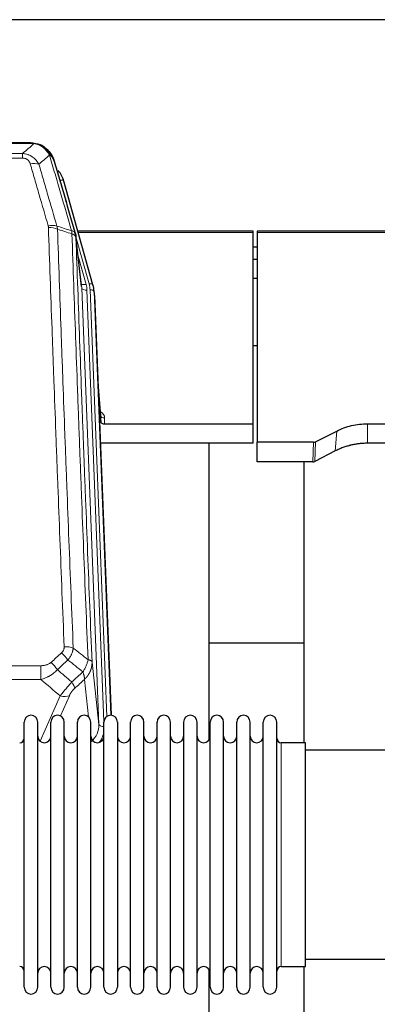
# Model space of a CAD drawing. Header units: inches. Extents: x 0 to 23760, y -13 to 16800.
# Tile 23 of 217: x 4283 to 4555, y 8055 to 8804. Entities that reach past the tile are written whole.
import ezdxf

# ---------------------------------------------------------------- set-up
doc = ezdxf.new("R2010")
doc.units = ezdxf.units.IN
doc.layers.add('254', color=7, linetype='Continuous', true_color=0xffffff)

msp = doc.modelspace()

# ---------------------------------------------------------------- linework, layer by layer
at = {"layer": '254', "color": 2, "linetype": 'Continuous', "lineweight": 25}
for p, q in [((5075.524, 8804.402), (3700.524, 8804.402)), ((4291.085, 8710.776), (4072.964, 8710.776)), ((4298.027, 8709.299), (4298.127, 8709.271)), ((4338.252, 8602.798), (4316.078, 8681.684)), ((4460.024, 8643.513), (4326.806, 8643.513)), ((4460.024, 8642.483), (4460.024, 8643.513)), ((4597.244, 8643.513), (4463.024, 8643.513)), ((4463.024, 8643.513), (4463.024, 8642.483)), ((4329.632, 8601.477), (4325.216, 8639.997)), ((4460.024, 8497.014), (4460.024, 8642.483)), ((4463.024, 8642.483), (4463.024, 8483.003)), ((4463.005, 8631.439), (4460.019, 8631.439)), ((4463.005, 8622.022), (4460.019, 8622.022)), ((4463.017, 8607.523), (4460.007, 8607.523)), ((4338.271, 8602.701), (4338.252, 8602.798)), ((4339.307, 8596.076), (4338.933, 8599.335)), ((4339.429, 8594.492), (4351.996, 8275.28)), ((4463.068, 8556.279), (4460.051, 8556.279)), ((4344.127, 8503.021), (4341.92, 8531.22)), ((4342.3, 8521.546), (4344.123, 8498.265)), ((4344.123, 8498.265), (4344.134, 8502.841)), ((4347.122, 8497.014), (4460.024, 8497.014)), ((4460.024, 8482.204), (4460.024, 8497.014)), ((4547.024, 8497.014), (4576.927, 8497.014)), ((4507.481, 8483.354), (4523.645, 8491.528)), ((4460.024, 8482.204), (4343.85, 8482.204)), ((4426.685, 8256.82), (4426.685, 8482.203)), ((4463.024, 8468.012), (4463.024, 8483.003)), ((4505.982, 8483.003), (4463.024, 8483.003)), ((4580.199, 8482.204), (4547.024, 8482.204)), ((4522.589, 8476.397), (4506.91, 8468.368)), ((4505.411, 8468.012), (4463.024, 8468.012)), ((4498.685, 8468.011), (4498.685, 8254.434)), ((4498.729, 8330.154), (4426.696, 8330.154)), ((4286.024, 8258.783), (4286.024, 8270.184)), ((4296.224, 8258.783), (4296.224, 8270.184)), ((4306.224, 8258.783), (4306.224, 8270.184)), ((4316.424, 8258.783), (4316.424, 8270.184)), ((4326.424, 8258.783), (4326.424, 8270.184)), ((4336.624, 8258.783), (4336.624, 8270.184)), ((4346.624, 8258.783), (4346.624, 8270.184)), ((4356.824, 8270.184), (4356.824, 8258.783)), ((4366.824, 8258.783), (4366.824, 8270.184)), ((4377.024, 8258.783), (4377.024, 8270.184)), ((4387.024, 8068.384), (4387.024, 8270.184)), ((4397.224, 8068.384), (4397.224, 8270.184)), ((4407.224, 8270.184), (4407.224, 8068.384)), ((4417.424, 8068.384), (4417.424, 8270.184)), ((4427.424, 8068.384), (4427.424, 8270.184)), ((4437.624, 8068.384), (4437.624, 8270.184)), ((4447.624, 8068.384), (4447.624, 8270.184)), ((4457.824, 8068.384), (4457.824, 8270.184)), ((4467.824, 8068.384), (4467.824, 8270.184)), ((4478.024, 8068.384), (4478.024, 8270.184)), ((4286.024, 8068.384), (4286.024, 8258.783)), ((4296.224, 8068.384), (4296.224, 8258.783)), ((4306.224, 8068.384), (4306.224, 8258.783)), ((4316.424, 8068.384), (4316.424, 8258.783)), ((4326.424, 8068.384), (4326.424, 8258.783)), ((4336.624, 8068.384), (4336.624, 8258.783)), ((4346.624, 8068.384), (4346.624, 8258.783)), ((4356.824, 8258.783), (4356.824, 8068.384)), ((4366.824, 8068.384), (4366.824, 8258.783)), ((4377.024, 8068.384), (4377.024, 8258.783)), ((4500.024, 8254.434), (4481.524, 8254.434)), ((4500.024, 8084.134), (4500.024, 8254.434)), ((4596.024, 8248.784), (4500.024, 8248.784)), ((4500.024, 8089.784), (4596.024, 8089.784)), ((4426.685, 8044.93), (4426.685, 8081.757)), ((4481.524, 8084.134), (4500.024, 8084.134)), ((4498.685, 8084.137), (4498.685, 8044.93))]:
    msp.add_line(p, q, dxfattribs=at)
at = {"layer": '254', "color": 110, "linetype": 'Continuous', "lineweight": 13}
for p, q in [((4293.427, 8710.113), (4070.622, 8710.113)), ((4298.127, 8709.271), (4298.195, 8709.114)), ((4079.353, 8702.645), (4284.696, 8702.645)), ((4284.696, 8699.112), (4079.353, 8699.112)), ((4284.696, 8702.645), (4284.696, 8699.112)), ((4317.915, 8665.446), (4313.19, 8682.257)), ((4335.364, 8603.371), (4325.291, 8639.205)), ((4329.722, 8600.304), (4325.345, 8638.485)), ((4460.024, 8642.483), (4327.093, 8642.483)), ((4596.957, 8642.483), (4463.024, 8642.483)), ((4326.991, 8624.516), (4333.017, 8603.079)), ((4342.788, 8268.41), (4329.722, 8600.304)), ((4346.634, 8270.497), (4333.714, 8598.677)), ((4348.839, 8274.393), (4336.061, 8598.97)), ((4339.429, 8594.492), (4339.055, 8597.75)), ((4339.055, 8597.75), (4351.75, 8275.286)), ((4344.134, 8502.841), (4341.927, 8531.029)), ((4347.132, 8501.43), (4347.122, 8497.014)), ((4547.024, 8497.014), (4547.024, 8482.204)), ((4523.645, 8491.528), (4522.589, 8476.397)), ((4505.411, 8468.012), (4505.982, 8483.003)), ((4507.481, 8483.354), (4506.91, 8468.368)), ((4337.54, 8315.816), (4342.788, 8268.41)), ((4065.438, 8313.016), (4298.611, 8313.016)), ((4298.611, 8313.016), (4298.611, 8302.585)), ((4298.611, 8302.585), (4065.438, 8302.585)), ((4334.873, 8274.031), (4331.726, 8302.465)), ((4298.081, 8255.545), (4313.237, 8290.065)), ((4320.299, 8290.215), (4313.524, 8274.784)), ((4481.524, 8084.134), (4481.524, 8254.434))]:
    msp.add_line(p, q, dxfattribs=at)
at = {"layer": '254', "color": 2, "linetype": 'Continuous', "lineweight": 25}
for centre, radius, start, end in [((4291.124, 8270.184), 5.1, 0, 180), ((4311.324, 8270.184), 5.1, 0, 180), ((4331.524, 8270.184), 5.1, 0, 180), ((4351.724, 8270.184), 5.1, 0, 180), ((4371.924, 8270.184), 5.1, 0, 180), ((4392.124, 8270.184), 5.1, 0, 180), ((4412.324, 8270.184), 5.1, 0, 180), ((4432.524, 8270.184), 5.1, 0, 180), ((4452.724, 8270.184), 5.1, 0, 180), ((4472.924, 8270.184), 5.1, 0, 180), ((4282.524, 8257.934), 3.5, 270, 0), ((4301.224, 8259.434), 5, 180, 0), ((4321.424, 8259.434), 5, 180, 0), ((4341.624, 8259.434), 5, 180, 0), ((4361.824, 8259.434), 5, 180, 0), ((4382.024, 8259.434), 5, 180, 0), ((4402.224, 8259.434), 5, 180, 0), ((4422.424, 8259.434), 5, 180, 0), ((4442.624, 8259.434), 5, 180, 0), ((4462.824, 8259.434), 5, 180, 0), ((4481.524, 8257.934), 3.5, 180, 270), ((4282.524, 8080.634), 3.5, 0, 90), ((4301.224, 8079.134), 5, 0, 180), ((4321.424, 8079.134), 5, 0, 180), ((4341.624, 8079.134), 5, 0, 180), ((4361.824, 8079.134), 5, 0, 180), ((4382.024, 8079.134), 5, 0, 180), ((4402.224, 8079.134), 5, 0, 180), ((4422.424, 8079.134), 5, 0, 180), ((4442.624, 8079.134), 5, 0, 180), ((4462.824, 8079.134), 5, 0, 180), ((4481.524, 8080.634), 3.5, 90, 180), ((4291.124, 8068.384), 5.1, 180, 0), ((4311.324, 8068.384), 5.1, 180, 0), ((4331.524, 8068.384), 5.1, 180, 0), ((4351.724, 8068.384), 5.1, 180, 0), ((4371.924, 8068.384), 5.1, 180, 0), ((4392.124, 8068.384), 5.1, 180, 0), ((4412.324, 8068.384), 5.1, 180, 0), ((4432.524, 8068.384), 5.1, 180, 0), ((4452.724, 8068.384), 5.1, 180, 0), ((4472.924, 8068.384), 5.1, 180, 0)]:
    msp.add_arc(centre, radius, start, end, dxfattribs=at)
at = {"layer": '254', "color": 110, "linetype": 'Continuous', "lineweight": 13}
for centre, major_axis, ratio, start_param, end_param in [((4290.543, 8688.89), (9.598, 2.808), 0.562843, 0.6646512, 1.4076092), ((4313.19, 8680.872), (-2.888, -0.812), 0.4480327, 3.1416079, 4.5871119), ((4304.204, 8642.007), (9.604, 2.788), 0.5442898, 0.6684637, 1.414101), ((4304.391, 8640.835), (9.994, 0.345), 0.559112, 0.7940626, 1.551472), ((4333.017, 8604.926), (-3.851, -1.082), 0.4480327, 0.2500116, 1.4455193), ((4333.714, 8600.524), (-3.997, -0.157), 0.4614673, 0.0341943, 1.5526308), ((4309.696, 8597.927), (-24.033, -0.038), 0.8858289, 3.1750594, 3.3842109), ((4335.364, 8601.986), (-2.888, -0.812), 0.4480327, 3.1416079, 4.5871119), ((4312.043, 8598.22), (-24.033, -0.038), 0.8858289, 3.1750594, 3.3842109), ((4336.061, 8597.585), (-2.998, -0.118), 0.4614673, 3.175787, 4.6942235), ((4341.129, 8501.43), (-6.003, -0.046), 0.8757409, 3.1327535, 4.2284576), ((4347.132, 8502.885), (3, -0.007), 0.4848086, 3.1763596, 4.7135294), ((4314.378, 8318.514), (-6.729, 7.397), 0.3051216, 4.2889758, 5.0360109), ((4316.35, 8323.108), (9.992, 0.404), 0.431453, 0.7935197, 1.5533391), ((4306.369, 8311.222), (-6.736, 7.391), 0.3030979, 4.2875497, 5.03344), ((4317.325, 8301.835), (-6.719, 7.407), 0.3029797, 3.5431496, 4.2886573), ((4313.237, 8296.237), (9.156, -4.02), 0.5833249, 4.9631119, 5.806783), ((4322.761, 8267.912), (20.033, -0.591), 0.8872905, 5.5253333, 6.3444464), ((4346.78, 8268.631), (-3.997, -0.157), 0.4614673, 0.0341943, 1.5136497), ((4322.761, 8266.065), (24.034, -0.11), 0.8859493, 5.722211, 6.1681029)]:
    msp.add_ellipse(centre, major_axis=major_axis, ratio=ratio, start_param=start_param, end_param=end_param, dxfattribs=at)
at = {"layer": '254', "color": 2, "linetype": 'Continuous', "lineweight": 25}
for centre, major_axis, ratio, start_param, end_param in [((4289.883, 8675.671), (-27.014, -0.465), 0.8900028, 3.3708663, 3.7462667), ((4312.043, 8596.835), (-27.027, -0.37), 0.8864308, 3.1643526, 3.3735041), ((4347.121, 8498.308), (3, 0), 0.4313147, 3.1753737, 4.7125436), ((4505.979, 8485.631), (3, -0.011), 0.8761328, 4.7166989, 5.239903), ((4505.41, 8470.675), (3, -0.007), 0.8874311, 4.7150805, 5.2382846)]:
    msp.add_ellipse(centre, major_axis=major_axis, ratio=ratio, start_param=start_param, end_param=end_param, dxfattribs=at)
for points, degree in [([(4290.885, 8710.773), (4291.502, 8710.777), (4292.125, 8710.747), (4292.751, 8710.683)], 3), ([(4301.638, 8707.218), (4299.992, 8708.438), (4298.125, 8709.273)], 2), ([(4325.222, 8639.916), (4324.472, 8642.746)], 1)]:
    msp.add_open_spline(points, degree=degree, dxfattribs=at)
for points, knots in [([(4290.885, 8710.773), (4290.959, 8710.775), (4291.033, 8710.776), (4291.329, 8710.775), (4291.551, 8710.766), (4291.978, 8710.731), (4292.184, 8710.705), (4292.436, 8710.659), (4292.497, 8710.647), (4292.556, 8710.633)], [0, 0, 0, 0, 0.125, 0.125, 0.5, 0.5, 0.875, 0.875, 1, 1, 1, 1]), ([(4292.556, 8710.633), (4293.967, 8710.544), (4295.403, 8710.238), (4297.274, 8709.537), (4297.738, 8709.337), (4298.195, 8709.114)], [0, 0, 0, 0, 0.75, 0.75, 1, 1, 1, 1]), ([(4296.029, 8710.029), (4296.109, 8710.005), (4296.188, 8709.981), (4296.861, 8709.769), (4297.449, 8709.55), (4298.027, 8709.299)], [0, 0, 0, 0, 0.1180686, 0.1180686, 1, 1, 1, 1]), ([(4298.195, 8709.114), (4298.424, 8709.002), (4298.651, 8708.885), (4299.553, 8708.392), (4300.212, 8707.971), (4301.482, 8707.033), (4302.092, 8706.516), (4302.864, 8705.773), (4303.053, 8705.583), (4303.239, 8705.388)], [0, 0, 0, 0, 0.125, 0.125, 0.5, 0.5, 0.875, 0.875, 1, 1, 1, 1]), ([(4301.714, 8707.161), (4302.36, 8706.679), (4302.976, 8706.153), (4303.783, 8705.367), (4304.007, 8705.138), (4304.225, 8704.903)], [0, 0, 0, 0, 0.7159091, 0.7159091, 1, 1, 1, 1]), ([(4304.655, 8704.336), (4304.633, 8704.38), (4304.61, 8704.425), (4304.531, 8704.56), (4304.468, 8704.65), (4304.342, 8704.794), (4304.286, 8704.85), (4304.225, 8704.903)], [0, 0, 0, 0, 0.2280377, 0.2280377, 0.6912151, 0.6912151, 1, 1, 1, 1]), ([(4304.225, 8704.903), (4304.659, 8704.434), (4305.069, 8703.943), (4306.599, 8701.908), (4307.495, 8700.219), (4308.107, 8698.479)], [0, 0, 0, 0, 0.25, 0.25, 1, 1, 1, 1]), ([(4304.715, 8704.202), (4304.726, 8704.189), (4304.75, 8704.162), (4304.785, 8704.122), (4304.82, 8704.082), (4304.856, 8704.04), (4304.892, 8703.998), (4304.928, 8703.956), (4304.965, 8703.912), (4305.003, 8703.868), (4305.04, 8703.823), (4305.079, 8703.777), (4305.117, 8703.731), (4305.156, 8703.684), (4305.195, 8703.636), (4305.234, 8703.587), (4305.274, 8703.538), (4305.314, 8703.488), (4305.355, 8703.437), (4305.395, 8703.386), (4305.436, 8703.333), (4305.478, 8703.28), (4305.519, 8703.226), (4305.561, 8703.172), (4305.603, 8703.116), (4305.646, 8703.06), (4305.689, 8703.003), (4305.732, 8702.945), (4305.775, 8702.886), (4305.818, 8702.827), (4305.862, 8702.767), (4305.906, 8702.706), (4305.95, 8702.644), (4305.994, 8702.581), (4306.038, 8702.518), (4306.083, 8702.454), (4306.128, 8702.389), (4306.173, 8702.323), (4306.218, 8702.256), (4306.263, 8702.188), (4306.309, 8702.12), (4306.354, 8702.05), (4306.4, 8701.98), (4306.446, 8701.909), (4306.491, 8701.837), (4306.537, 8701.764), (4306.583, 8701.691), (4306.629, 8701.616), (4306.676, 8701.541), (4306.722, 8701.464), (4306.768, 8701.387), (4306.814, 8701.309), (4306.86, 8701.23), (4306.907, 8701.15), (4306.953, 8701.07), (4306.999, 8700.988), (4307.045, 8700.905), (4307.091, 8700.822), (4307.137, 8700.737), (4307.183, 8700.652), (4307.229, 8700.566), (4307.275, 8700.479), (4307.321, 8700.391), (4307.366, 8700.301), (4307.412, 8700.211), (4307.457, 8700.121), (4307.502, 8700.029), (4307.547, 8699.936), (4307.592, 8699.842), (4307.637, 8699.748), (4307.681, 8699.652), (4307.725, 8699.555), (4307.769, 8699.458), (4307.813, 8699.359), (4307.856, 8699.26), (4307.899, 8699.159), (4307.942, 8699.058), (4307.985, 8698.956), (4308.027, 8698.852), (4308.069, 8698.748), (4308.11, 8698.643), (4308.151, 8698.537), (4308.192, 8698.429), (4308.233, 8698.321), (4308.272, 8698.212), (4308.312, 8698.102), (4308.351, 8697.991), (4308.39, 8697.879), (4308.428, 8697.766), (4308.465, 8697.652), (4308.502, 8697.537), (4308.539, 8697.421), (4308.575, 8697.304), (4308.611, 8697.186), (4308.646, 8697.067), (4308.68, 8696.947), (4308.714, 8696.826), (4308.735, 8696.745), (4308.746, 8696.705)], [0, 0, 0, 0, 0.0060657, 0.012223, 0.0184718, 0.0248123, 0.0312443, 0.0377679, 0.0443831, 0.0510899, 0.0578883, 0.0647782, 0.0717598, 0.0788329, 0.0859977, 0.093254, 0.1006019, 0.1080414, 0.1155725, 0.1231952, 0.1309095, 0.1387154, 0.1466129, 0.1546019, 0.1626826, 0.1708549, 0.1791188, 0.1874742, 0.1959213, 0.20446, 0.2130903, 0.2218121, 0.2306256, 0.2395307, 0.2485274, 0.2576156, 0.2667955, 0.276067, 0.2854301, 0.2948848, 0.3044311, 0.314069, 0.3237985, 0.3336196, 0.3435324, 0.3535367, 0.3636326, 0.3738202, 0.3840993, 0.3944701, 0.4049324, 0.4154864, 0.426132, 0.4368691, 0.4476979, 0.4586183, 0.4696303, 0.480734, 0.4919292, 0.503216, 0.5145945, 0.5260645, 0.5376262, 0.5492795, 0.5610244, 0.5728609, 0.584789, 0.5968087, 0.60892, 0.621123, 0.6334175, 0.6458037, 0.6582815, 0.6708509, 0.6835119, 0.6962645, 0.7091087, 0.7220445, 0.735072, 0.748191, 0.7614017, 0.774704, 0.7880979, 0.8015834, 0.8151605, 0.8288293, 0.8425896, 0.8564416, 0.8703852, 0.8844204, 0.8985472, 0.9127656, 0.9270756, 0.9414773, 0.9559705, 0.9705554, 0.9852319, 1, 1, 1, 1]), ([(4308.746, 8696.705), (4308.689, 8697.015), (4308.607, 8697.319), (4308.394, 8697.912), (4308.262, 8698.2), (4308.107, 8698.479)], [0, 0, 0, 0, 0.5, 0.5, 1, 1, 1, 1]), ([(4308.746, 8696.705), (4310.077, 8692.182), (4311.41, 8687.65), (4314.077, 8678.563), (4315.413, 8674.009), (4319.423, 8660.316), (4322.103, 8651.146), (4324.789, 8641.935)], [0, 0, 0, 0, 0.25, 0.25, 0.5, 0.5, 1, 1, 1, 1]), ([(4324.789, 8641.935), (4324.794, 8641.918), (4324.804, 8641.884), (4324.819, 8641.831), (4324.834, 8641.778), (4324.85, 8641.723), (4324.865, 8641.668), (4324.88, 8641.611), (4324.896, 8641.553), (4324.911, 8641.494), (4324.927, 8641.434), (4324.942, 8641.372), (4324.957, 8641.31), (4324.973, 8641.246), (4324.988, 8641.181), (4325.003, 8641.116), (4325.018, 8641.048), (4325.033, 8640.98), (4325.048, 8640.911), (4325.063, 8640.84), (4325.078, 8640.769), (4325.092, 8640.696), (4325.106, 8640.622), (4325.12, 8640.547), (4325.134, 8640.471), (4325.148, 8640.393), (4325.161, 8640.315), (4325.182, 8640.188), (4325.208, 8640.019), (4325.236, 8639.812), (4325.26, 8639.62), (4325.279, 8639.443), (4325.295, 8639.281), (4325.308, 8639.133), (4325.318, 8639.001), (4325.326, 8638.884), (4325.332, 8638.782), (4325.336, 8638.695), (4325.34, 8638.624), (4325.342, 8638.567), (4325.344, 8638.526), (4325.345, 8638.5), (4325.345, 8638.488), (4325.345, 8638.485)], [0, 0, 0, 0, 0.0155037, 0.0313049, 0.0474035, 0.0637997, 0.0804935, 0.097485, 0.1147743, 0.1323613, 0.1502462, 0.1684289, 0.1869096, 0.2056883, 0.224765, 0.2441397, 0.2638126, 0.2837835, 0.3040527, 0.32462, 0.3454856, 0.3666494, 0.3881116, 0.409872, 0.4319308, 0.454288, 0.4769435, 0.4998975, 0.5635611, 0.6228928, 0.6778927, 0.7285606, 0.7748966, 0.8169007, 0.8545729, 0.8879131, 0.9169214, 0.9415977, 0.9619421, 0.9779545, 0.989635, 0.9969835, 1, 1, 1, 1]), ([(4523.645, 8491.528), (4527.178, 8493.315), (4530.98, 8494.694), (4538.863, 8496.544), (4542.944, 8497.014), (4547.024, 8497.014)], [0, 0, 0, 0, 0.5, 0.5, 1, 1, 1, 1]), ([(4547.024, 8482.204), (4545.955, 8482.204), (4543.82, 8482.142), (4541.694, 8481.956), (4540.368, 8481.801), (4540.103, 8481.768), (4539.575, 8481.698), (4538.783, 8481.588), (4537.995, 8481.46), (4536.425, 8481.183), (4535.385, 8480.968), (4534.223, 8480.691), (4534.093, 8480.66), (4533.836, 8480.596), (4533.45, 8480.5), (4532.554, 8480.265), (4531.794, 8480.048), (4530.284, 8479.592), (4528.297, 8478.928), (4526.363, 8478.15), (4524.456, 8477.317), (4523.515, 8476.871), (4522.589, 8476.397)], [0, 0, 0, 0, 0.125, 0.25, 0.25, 0.28125, 0.28125, 0.3125, 0.375, 0.375, 0.5, 0.5, 0.515625, 0.515625, 0.53125, 0.5625, 0.625, 0.625, 0.75, 0.875, 0.875, 1, 1, 1, 1])]:
    msp.add_open_spline(points, degree=3, knots=knots, dxfattribs=at)
at = {"layer": '254', "color": 110, "linetype": 'Continuous', "lineweight": 13}
for points, knots in [([(4292.556, 8710.633), (4292.675, 8710.606), (4292.785, 8710.576), (4293.034, 8710.489), (4293.159, 8710.427), (4293.345, 8710.285), (4293.406, 8710.204), (4293.427, 8710.113)], [0, 0, 0, 0, 0.25, 0.25, 0.625, 0.625, 1, 1, 1, 1]), ([(4293.427, 8710.113), (4294.648, 8710.011), (4295.824, 8709.717), (4297.317, 8709.09), (4297.685, 8708.914), (4298.045, 8708.72)], [0, 0, 0, 0, 0.75, 0.75, 1, 1, 1, 1]), ([(4298.195, 8709.114), (4298.197, 8709.084), (4298.195, 8709.052), (4298.182, 8708.966), (4298.166, 8708.911), (4298.118, 8708.807), (4298.086, 8708.758), (4298.045, 8708.72)], [0, 0, 0, 0, 0.25, 0.25, 0.625, 0.625, 1, 1, 1, 1]), ([(4298.045, 8708.72), (4298.225, 8708.623), (4298.404, 8708.521), (4299.111, 8708.096), (4299.626, 8707.738), (4300.62, 8706.951), (4301.099, 8706.523), (4301.714, 8705.914), (4301.865, 8705.759), (4302.014, 8705.601)], [0, 0, 0, 0, 0.125, 0.125, 0.5, 0.5, 0.875, 0.875, 1, 1, 1, 1]), ([(4303.239, 8705.388), (4303.14, 8705.415), (4303.039, 8705.438), (4302.782, 8705.488), (4302.624, 8705.512), (4302.314, 8705.556), (4302.161, 8705.577), (4302.014, 8705.601)], [0, 0, 0, 0, 0.25, 0.25, 0.625, 0.625, 1, 1, 1, 1]), ([(4302.014, 8705.601), (4302.313, 8705.284), (4302.604, 8704.956), (4303.731, 8703.607), (4304.497, 8702.509), (4305.19, 8701.394)], [0, 0, 0, 0, 0.25, 0.25, 1, 1, 1, 1]), ([(4304.225, 8704.903), (4304.194, 8704.93), (4304.161, 8704.956), (4304.027, 8705.058), (4303.914, 8705.127), (4303.665, 8705.249), (4303.528, 8705.302), (4303.337, 8705.361), (4303.288, 8705.375), (4303.239, 8705.388)], [0, 0, 0, 0, 0.125, 0.125, 0.5, 0.5, 0.875, 0.875, 1, 1, 1, 1]), ([(4303.239, 8705.388), (4303.61, 8704.999), (4303.967, 8704.593), (4305.328, 8702.91), (4306.198, 8701.516), (4306.897, 8700.063)], [0, 0, 0, 0, 0.25, 0.25, 1, 1, 1, 1]), ([(4284.696, 8702.645), (4285.031, 8702.622), (4285.364, 8702.588), (4286.027, 8702.501), (4286.355, 8702.447), (4287.331, 8702.255), (4287.969, 8702.087), (4288.671, 8701.85), (4288.749, 8701.823), (4288.905, 8701.768), (4288.982, 8701.74), (4289.214, 8701.653), (4289.366, 8701.593), (4289.821, 8701.405), (4290.416, 8701.135), (4290.989, 8700.827), (4291.41, 8700.582), (4291.618, 8700.456), (4291.824, 8700.325), (4291.96, 8700.236), (4292.028, 8700.191), (4292.634, 8699.782), (4293.142, 8699.386), (4293.861, 8698.746), (4294.093, 8698.526), (4294.432, 8698.183), (4294.543, 8698.067), (4294.761, 8697.832), (4294.869, 8697.712), (4295.396, 8697.107), (4295.784, 8696.6), (4296.499, 8695.546), (4296.825, 8694.999), (4297.123, 8694.432)], [0, 0, 0, 0, 0.0625, 0.0625, 0.125, 0.125, 0.25, 0.25, 0.265625, 0.265625, 0.28125, 0.28125, 0.3125, 0.3125, 0.375, 0.4375, 0.4375, 0.46875, 0.484375, 0.484375, 0.5, 0.5, 0.625, 0.625, 0.6875, 0.6875, 0.71875, 0.71875, 0.75, 0.75, 0.875, 0.875, 1, 1, 1, 1]), ([(4284.696, 8699.112), (4284.878, 8699.112), (4285.061, 8699.105), (4285.425, 8699.079), (4285.604, 8699.059), (4285.96, 8699.006), (4286.135, 8698.972), (4286.482, 8698.89), (4286.653, 8698.842), (4286.864, 8698.771), (4286.906, 8698.757), (4286.99, 8698.727), (4287.114, 8698.681), (4287.235, 8698.631), (4287.474, 8698.526), (4287.782, 8698.373), (4288.069, 8698.194), (4288.242, 8698.075), (4288.277, 8698.05), (4288.345, 8698.001), (4288.378, 8697.976), (4288.478, 8697.9), (4288.543, 8697.848), (4288.733, 8697.689), (4288.852, 8697.578), (4289.079, 8697.35), (4289.186, 8697.232), (4289.389, 8696.989), (4289.484, 8696.864), (4289.597, 8696.704), (4289.62, 8696.672), (4289.663, 8696.607), (4289.685, 8696.574), (4289.749, 8696.476), (4289.79, 8696.41), (4289.908, 8696.21), (4289.982, 8696.076), (4290.119, 8695.803), (4290.182, 8695.666), (4290.359, 8695.248), (4290.459, 8694.965), (4290.543, 8694.676)], [0, 0, 0, 0, 0.0625, 0.0625, 0.125, 0.125, 0.1875, 0.1875, 0.25, 0.25, 0.265625, 0.265625, 0.28125, 0.3125, 0.3125, 0.375, 0.4375, 0.4375, 0.453125, 0.453125, 0.46875, 0.46875, 0.5, 0.5, 0.5625, 0.5625, 0.625, 0.625, 0.6875, 0.6875, 0.703125, 0.703125, 0.71875, 0.71875, 0.75, 0.75, 0.8125, 0.8125, 0.875, 0.875, 1, 1, 1, 1]), ([(4306.897, 8700.063), (4306.651, 8700.311), (4306.385, 8700.546), (4305.814, 8700.99), (4305.51, 8701.199), (4305.19, 8701.394)], [0, 0, 0, 0, 0.5, 0.5, 1, 1, 1, 1]), ([(4322.044, 8643.784), (4319.222, 8653.477), (4316.406, 8663.125), (4312.192, 8677.528), (4310.79, 8682.317), (4307.987, 8691.873), (4306.588, 8696.639), (4305.19, 8701.394)], [0, 0, 0, 0, 0.5, 0.5, 0.75, 0.75, 1, 1, 1, 1]), ([(4308.107, 8698.479), (4307.951, 8698.764), (4307.771, 8699.039), (4307.367, 8699.568), (4307.142, 8699.822), (4306.897, 8700.063)], [0, 0, 0, 0, 0.5, 0.5, 1, 1, 1, 1]), ([(4304.204, 8647.605), (4301.919, 8655.511), (4299.637, 8663.386), (4296.222, 8675.154), (4295.084, 8679.069), (4292.812, 8686.884), (4291.677, 8690.784), (4290.543, 8694.676)], [0, 0, 0, 0, 0.5, 0.5, 0.75, 0.75, 1, 1, 1, 1]), ([(4297.123, 8694.432), (4298.258, 8690.546), (4299.395, 8686.652), (4301.67, 8678.849), (4302.809, 8674.94), (4306.228, 8663.191), (4308.512, 8655.327), (4310.8, 8647.434)], [0, 0, 0, 0, 0.25, 0.25, 0.5, 0.5, 1, 1, 1, 1]), ([(4304.204, 8647.605), (4304.26, 8647.412), (4304.303, 8647.217), (4304.366, 8646.824), (4304.385, 8646.627), (4304.391, 8646.428)], [0, 0, 0, 0, 0.5, 0.5, 1, 1, 1, 1]), ([(4316.35, 8327.425), (4315.792, 8341.255), (4314.692, 8368.786), (4313.084, 8409.69), (4312.042, 8436.698), (4311.271, 8456.856), (4310.889, 8466.911), (4310.51, 8476.929), (4310.259, 8483.6), (4310.134, 8486.931), (4309.51, 8503.566), (4309.019, 8516.803), (4308.294, 8536.552), (4308.054, 8543.117), (4307.578, 8556.207), (4307.342, 8562.734), (4306.64, 8582.257), (4305.719, 8608.137), (4304.829, 8633.714), (4304.391, 8646.428)], [0, 0, 0, 0, 0.125, 0.25, 0.375, 0.375, 0.4375, 0.46875, 0.46875, 0.5, 0.5, 0.625, 0.625, 0.6875, 0.6875, 0.75, 0.75, 0.875, 1, 1, 1, 1]), ([(4311.259, 8645.062), (4311.697, 8632.365), (4312.589, 8606.819), (4313.511, 8580.972), (4314.214, 8561.474), (4314.45, 8554.956), (4314.926, 8541.882), (4315.166, 8535.326), (4315.893, 8515.602), (4316.385, 8502.381), (4317.009, 8485.767), (4317.134, 8482.44), (4317.386, 8475.778), (4317.765, 8465.773), (4318.148, 8455.731), (4318.92, 8435.598), (4319.963, 8408.624), (4321.573, 8367.772), (4322.675, 8340.277), (4323.233, 8326.464)], [0, 0, 0, 0, 0.125, 0.25, 0.25, 0.3125, 0.3125, 0.375, 0.375, 0.5, 0.5, 0.53125, 0.53125, 0.5625, 0.625, 0.625, 0.75, 0.875, 1, 1, 1, 1]), ([(4324.789, 8641.935), (4324.768, 8642.182), (4324.69, 8642.413), (4324.426, 8642.832), (4324.241, 8643.02), (4323.769, 8643.342), (4323.484, 8643.476), (4322.825, 8643.68), (4322.452, 8643.75), (4322.044, 8643.784)], [0, 0, 0, 0, 0.25, 0.25, 0.5, 0.5, 0.75, 0.75, 1, 1, 1, 1]), ([(4322.044, 8643.784), (4322.119, 8643.412), (4322.161, 8643.04), (4322.219, 8642.281), (4322.235, 8641.895), (4322.256, 8641.493)], [0, 0, 0, 0, 0.5, 0.5, 1, 1, 1, 1]), ([(4325.345, 8638.485), (4325.344, 8638.493), (4325.342, 8638.508), (4325.339, 8638.532), (4325.336, 8638.556), (4325.333, 8638.58), (4325.329, 8638.603), (4325.325, 8638.627), (4325.32, 8638.65), (4325.316, 8638.674), (4325.311, 8638.698), (4325.306, 8638.721), (4325.3, 8638.745), (4325.295, 8638.768), (4325.289, 8638.792), (4325.283, 8638.815), (4325.277, 8638.839), (4325.27, 8638.862), (4325.263, 8638.886), (4325.256, 8638.909), (4325.249, 8638.932), (4325.241, 8638.956), (4325.233, 8638.979), (4325.225, 8639.002), (4325.217, 8639.026), (4325.208, 8639.049), (4325.199, 8639.072), (4325.19, 8639.095), (4325.181, 8639.118), (4325.171, 8639.142), (4325.161, 8639.165), (4325.151, 8639.188), (4325.141, 8639.211), (4325.13, 8639.234), (4325.119, 8639.257), (4325.108, 8639.28), (4325.097, 8639.303), (4325.085, 8639.325), (4325.073, 8639.348), (4325.061, 8639.371), (4325.049, 8639.394), (4325.036, 8639.417), (4325.023, 8639.439), (4325.01, 8639.462), (4324.997, 8639.484), (4324.983, 8639.507), (4324.969, 8639.53), (4324.955, 8639.552), (4324.941, 8639.574), (4324.926, 8639.597), (4324.912, 8639.619), (4324.896, 8639.641), (4324.881, 8639.664), (4324.866, 8639.686), (4324.85, 8639.708), (4324.834, 8639.73), (4324.818, 8639.752), (4324.801, 8639.774), (4324.784, 8639.796), (4324.767, 8639.818), (4324.75, 8639.84), (4324.733, 8639.862), (4324.715, 8639.883), (4324.697, 8639.905), (4324.679, 8639.927), (4324.66, 8639.948), (4324.642, 8639.97), (4324.623, 8639.991), (4324.604, 8640.013), (4324.584, 8640.034), (4324.565, 8640.055), (4324.545, 8640.077), (4324.525, 8640.098), (4324.504, 8640.119), (4324.484, 8640.14), (4324.463, 8640.161), (4324.436, 8640.188), (4324.402, 8640.221), (4324.361, 8640.26), (4324.32, 8640.298), (4324.277, 8640.337), (4324.234, 8640.375), (4324.19, 8640.412), (4324.145, 8640.45), (4324.1, 8640.487), (4324.053, 8640.524), (4324.006, 8640.56), (4323.958, 8640.596), (4323.91, 8640.632), (4323.86, 8640.668), (4323.81, 8640.703), (4323.759, 8640.738), (4323.707, 8640.772), (4323.655, 8640.806), (4323.602, 8640.84), (4323.548, 8640.874), (4323.493, 8640.907), (4323.438, 8640.94), (4323.382, 8640.972), (4323.325, 8641.005), (4323.267, 8641.036), (4323.209, 8641.068), (4323.15, 8641.099), (4323.091, 8641.13), (4323.031, 8641.16), (4322.97, 8641.19), (4322.908, 8641.219), (4322.846, 8641.249), (4322.783, 8641.277), (4322.719, 8641.306), (4322.655, 8641.334), (4322.59, 8641.361), (4322.524, 8641.389), (4322.458, 8641.415), (4322.391, 8641.442), (4322.324, 8641.468), (4322.279, 8641.485), (4322.256, 8641.493)], [0, 0, 0, 0, 0.0066687, 0.0133374, 0.0200061, 0.0266746, 0.0333432, 0.0400116, 0.0466801, 0.0533484, 0.0600168, 0.066685, 0.0733532, 0.0800214, 0.0866895, 0.0933575, 0.1000255, 0.1066935, 0.1133614, 0.1200292, 0.126697, 0.1333647, 0.1400324, 0.1467001, 0.1533676, 0.1600352, 0.1667026, 0.1733701, 0.1800374, 0.1867047, 0.193372, 0.2000392, 0.2067064, 0.2133735, 0.2200405, 0.2267075, 0.2333745, 0.2400414, 0.2467082, 0.253375, 0.2600418, 0.2667085, 0.2733751, 0.2800417, 0.2867082, 0.2933747, 0.3000412, 0.3067075, 0.3133739, 0.3200401, 0.3267064, 0.3333725, 0.3400387, 0.3467047, 0.3533708, 0.3600367, 0.3667026, 0.3733685, 0.3800343, 0.3867001, 0.3933658, 0.4000315, 0.4066971, 0.4133626, 0.4200281, 0.4266936, 0.433359, 0.4400243, 0.4466896, 0.4533549, 0.4600201, 0.4666852, 0.4733503, 0.4800154, 0.4866804, 0.4933453, 0.5000102, 0.5125098, 0.5250093, 0.5375088, 0.5500082, 0.5625077, 0.5750071, 0.5875066, 0.600006, 0.6125054, 0.6250049, 0.6375043, 0.6500037, 0.6625032, 0.6750026, 0.6875021, 0.7000016, 0.7125011, 0.7250006, 0.7375001, 0.7499997, 0.7624993, 0.7749989, 0.7874985, 0.7999982, 0.812498, 0.8249977, 0.8374975, 0.8499974, 0.8624973, 0.8749972, 0.8874972, 0.8999973, 0.9124974, 0.9249976, 0.9374978, 0.9499981, 0.9624985, 0.9749989, 0.9874994, 1, 1, 1, 1]), ([(4334.485, 8317.597), (4333.914, 8331.65), (4332.786, 8359.621), (4331.141, 8401.172), (4330.074, 8428.604), (4329.286, 8449.076), (4328.895, 8459.287), (4328.443, 8471.156), (4328.251, 8476.233), (4328.123, 8479.616), (4328.059, 8481.306), (4327.74, 8489.751), (4327.36, 8499.859), (4326.923, 8511.602), (4326.736, 8516.625), (4326.612, 8519.971), (4326.55, 8521.643), (4325.994, 8536.679), (4325.021, 8563.254), (4323.61, 8602.647), (4322.702, 8628.597), (4322.256, 8641.493)], [0, 0, 0, 0, 0.125, 0.25, 0.375, 0.375, 0.4375, 0.46875, 0.484375, 0.484375, 0.5, 0.5, 0.5625, 0.59375, 0.609375, 0.609375, 0.625, 0.625, 0.75, 0.875, 1, 1, 1, 1]), ([(4325.345, 8638.485), (4325.79, 8625.637), (4326.696, 8599.786), (4328.103, 8560.543), (4329.073, 8534.069), (4329.627, 8519.09), (4329.689, 8517.424), (4329.813, 8514.091), (4329.999, 8509.087), (4330.435, 8497.388), (4330.814, 8487.319), (4331.132, 8478.906), (4331.196, 8477.222), (4331.324, 8473.852), (4331.515, 8468.794), (4331.966, 8456.97), (4332.356, 8446.798), (4333.142, 8426.403), (4334.205, 8399.075), (4335.846, 8357.681), (4336.971, 8329.816), (4337.54, 8315.816)], [0, 0, 0, 0, 0.125, 0.25, 0.375, 0.375, 0.390625, 0.390625, 0.40625, 0.4375, 0.5, 0.5, 0.515625, 0.515625, 0.53125, 0.5625, 0.625, 0.625, 0.75, 0.875, 1, 1, 1, 1]), ([(4316.35, 8327.425), (4316.358, 8327.212), (4316.356, 8326.998), (4316.339, 8326.732), (4316.335, 8326.679), (4316.325, 8326.573), (4316.32, 8326.519), (4316.301, 8326.36), (4316.285, 8326.255), (4316.23, 8325.941), (4316.181, 8325.735), (4316.061, 8325.328), (4315.989, 8325.127), (4315.863, 8324.831), (4315.818, 8324.733), (4315.745, 8324.587), (4315.72, 8324.538), (4315.669, 8324.442), (4315.643, 8324.394), (4315.508, 8324.157), (4315.39, 8323.974), (4315.134, 8323.621), (4314.996, 8323.451), (4314.701, 8323.123), (4314.544, 8322.965), (4314.378, 8322.813)], [0, 0, 0, 0, 0.125, 0.125, 0.15625, 0.15625, 0.1875, 0.1875, 0.25, 0.25, 0.375, 0.375, 0.5, 0.5, 0.5625, 0.5625, 0.59375, 0.59375, 0.625, 0.625, 0.75, 0.75, 0.875, 0.875, 1, 1, 1, 1]), ([(4323.233, 8326.464), (4323.197, 8326.07), (4323.144, 8325.676), (4323.055, 8325.181), (4323.037, 8325.082), (4322.997, 8324.884), (4322.976, 8324.785), (4322.911, 8324.488), (4322.863, 8324.291), (4322.706, 8323.7), (4322.465, 8322.916), (4322.157, 8322.14), (4321.901, 8321.561), (4321.789, 8321.32), (4321.67, 8321.081), (4321.622, 8320.985), (4321.598, 8320.937), (4321.525, 8320.793), (4321.475, 8320.698), (4321.221, 8320.223), (4321.002, 8319.85), (4320.537, 8319.114), (4320.043, 8318.391), (4319.491, 8317.691), (4319.2, 8317.347)], [0, 0, 0, 0, 0.125, 0.125, 0.15625, 0.15625, 0.1875, 0.1875, 0.25, 0.25, 0.375, 0.5, 0.5, 0.5625, 0.578125, 0.578125, 0.59375, 0.59375, 0.625, 0.625, 0.75, 0.75, 0.875, 1, 1, 1, 1]), ([(4306.369, 8315.491), (4306.244, 8315.377), (4306.114, 8315.266), (4305.912, 8315.107), (4305.844, 8315.055), (4305.706, 8314.953), (4305.637, 8314.904), (4305.284, 8314.661), (4304.99, 8314.486), (4304.38, 8314.167), (4304.064, 8314.024), (4303.656, 8313.864), (4303.574, 8313.833), (4303.409, 8313.773), (4303.327, 8313.744), (4303.079, 8313.66), (4302.912, 8313.608), (4302.411, 8313.464), (4302.074, 8313.382), (4301.394, 8313.245), (4301.052, 8313.189), (4300.362, 8313.101), (4300.015, 8313.069), (4299.316, 8313.026), (4298.964, 8313.016), (4298.611, 8313.016)], [0, 0, 0, 0, 0.0625, 0.0625, 0.09375, 0.09375, 0.125, 0.125, 0.25, 0.25, 0.375, 0.375, 0.40625, 0.40625, 0.4375, 0.4375, 0.5, 0.5, 0.625, 0.625, 0.75, 0.75, 0.875, 0.875, 1, 1, 1, 1]), ([(4334.485, 8317.597), (4334.356, 8316.852), (4334.178, 8316.09), (4333.721, 8314.545), (4333.443, 8313.763), (4332.956, 8312.59), (4332.781, 8312.198), (4332.409, 8311.418), (4332.211, 8311.028), (4331.585, 8309.866), (4331.123, 8309.1), (4330.62, 8308.351)], [0, 0, 0, 0, 0.25, 0.25, 0.5, 0.5, 0.625, 0.625, 0.75, 0.75, 1, 1, 1, 1]), ([(4337.54, 8315.816), (4337.541, 8315.797), (4337.543, 8315.757), (4337.544, 8315.697), (4337.546, 8315.637), (4337.547, 8315.578), (4337.549, 8315.518), (4337.549, 8315.458), (4337.55, 8315.399), (4337.551, 8315.339), (4337.551, 8315.279), (4337.551, 8315.22), (4337.55, 8315.16), (4337.55, 8315.1), (4337.549, 8315.041), (4337.548, 8314.981), (4337.547, 8314.922), (4337.546, 8314.862), (4337.544, 8314.803), (4337.542, 8314.743), (4337.54, 8314.684), (4337.537, 8314.624), (4337.535, 8314.565), (4337.532, 8314.505), (4337.529, 8314.446), (4337.526, 8314.386), (4337.522, 8314.327), (4337.518, 8314.268), (4337.514, 8314.208), (4337.51, 8314.149), (4337.506, 8314.09), (4337.501, 8314.031), (4337.496, 8313.971), (4337.491, 8313.912), (4337.486, 8313.853), (4337.48, 8313.794), (4337.474, 8313.735), (4337.468, 8313.676), (4337.462, 8313.617), (4337.455, 8313.558), (4337.449, 8313.499), (4337.442, 8313.44), (4337.435, 8313.381), (4337.427, 8313.322), (4337.42, 8313.263), (4337.412, 8313.204), (4337.404, 8313.146), (4337.396, 8313.087), (4337.387, 8313.028), (4337.378, 8312.97), (4337.37, 8312.911), (4337.36, 8312.852), (4337.351, 8312.794), (4337.341, 8312.735), (4337.332, 8312.677), (4337.322, 8312.619), (4337.311, 8312.56), (4337.301, 8312.502), (4337.29, 8312.444), (4337.279, 8312.385), (4337.268, 8312.327), (4337.257, 8312.269), (4337.246, 8312.211), (4337.234, 8312.153), (4337.222, 8312.095), (4337.21, 8312.037), (4337.197, 8311.979), (4337.185, 8311.921), (4337.172, 8311.864), (4337.159, 8311.806), (4337.146, 8311.748), (4337.132, 8311.691), (4337.119, 8311.633), (4337.105, 8311.575), (4337.091, 8311.518), (4337.077, 8311.461), (4337.062, 8311.403), (4337.048, 8311.346), (4337.033, 8311.289), (4337.018, 8311.231), (4337.003, 8311.174), (4336.987, 8311.117), (4336.971, 8311.06), (4336.956, 8311.003), (4336.939, 8310.946), (4336.923, 8310.889), (4336.907, 8310.833), (4336.89, 8310.776), (4336.873, 8310.719), (4336.856, 8310.663), (4336.839, 8310.606), (4336.821, 8310.55), (4336.804, 8310.493), (4336.786, 8310.437), (4336.768, 8310.381), (4336.75, 8310.324), (4336.731, 8310.268), (4336.712, 8310.212), (4336.694, 8310.156), (4336.675, 8310.1), (4336.655, 8310.044), (4336.636, 8309.989), (4336.616, 8309.933), (4336.597, 8309.877), (4336.577, 8309.822), (4336.556, 8309.766), (4336.536, 8309.711), (4336.516, 8309.655), (4336.495, 8309.6), (4336.474, 8309.545), (4336.453, 8309.489), (4336.431, 8309.434), (4336.41, 8309.379), (4336.388, 8309.324), (4336.366, 8309.269), (4336.344, 8309.215), (4336.322, 8309.16), (4336.3, 8309.105), (4336.277, 8309.051), (4336.254, 8308.996), (4336.231, 8308.942), (4336.208, 8308.887), (4336.185, 8308.833), (4336.161, 8308.779), (4336.138, 8308.725), (4336.114, 8308.671), (4336.09, 8308.617), (4336.066, 8308.563), (4336.041, 8308.509), (4336.017, 8308.456), (4335.992, 8308.402), (4335.967, 8308.348), (4335.942, 8308.295), (4335.917, 8308.242), (4335.891, 8308.188), (4335.866, 8308.135), (4335.84, 8308.082), (4335.814, 8308.029), (4335.788, 8307.976), (4335.762, 8307.923), (4335.735, 8307.87), (4335.709, 8307.818), (4335.682, 8307.765), (4335.655, 8307.713), (4335.628, 8307.66), (4335.6, 8307.608), (4335.573, 8307.556), (4335.545, 8307.504), (4335.518, 8307.451), (4335.49, 8307.399), (4335.461, 8307.348), (4335.433, 8307.296), (4335.405, 8307.244), (4335.376, 8307.193), (4335.347, 8307.141), (4335.319, 8307.09), (4335.289, 8307.038), (4335.26, 8306.987), (4335.231, 8306.936), (4335.201, 8306.885), (4335.172, 8306.834), (4335.142, 8306.783), (4335.112, 8306.732), (4335.081, 8306.681), (4335.051, 8306.631), (4335.021, 8306.58), (4334.99, 8306.53), (4334.959, 8306.48), (4334.928, 8306.43), (4334.897, 8306.379), (4334.866, 8306.329), (4334.835, 8306.28), (4334.803, 8306.23), (4334.771, 8306.18), (4334.739, 8306.13), (4334.708, 8306.081), (4334.675, 8306.031), (4334.643, 8305.982), (4334.611, 8305.933), (4334.578, 8305.884), (4334.545, 8305.835), (4334.513, 8305.786), (4334.479, 8305.737), (4334.446, 8305.688), (4334.413, 8305.64), (4334.38, 8305.591), (4334.346, 8305.543), (4334.312, 8305.495), (4334.278, 8305.446), (4334.245, 8305.398), (4334.21, 8305.35), (4334.176, 8305.302), (4334.142, 8305.255), (4334.107, 8305.207), (4334.072, 8305.159), (4334.038, 8305.112), (4334.003, 8305.065), (4333.968, 8305.017), (4333.932, 8304.97), (4333.897, 8304.923), (4333.862, 8304.876), (4333.826, 8304.829), (4333.79, 8304.783), (4333.754, 8304.736), (4333.718, 8304.69), (4333.682, 8304.643), (4333.646, 8304.597), (4333.61, 8304.551), (4333.573, 8304.505), (4333.537, 8304.459), (4333.5, 8304.413), (4333.463, 8304.367), (4333.426, 8304.321), (4333.389, 8304.276), (4333.351, 8304.23), (4333.314, 8304.185), (4333.277, 8304.14), (4333.239, 8304.095), (4333.201, 8304.05), (4333.163, 8304.005), (4333.125, 8303.96), (4333.087, 8303.916), (4333.049, 8303.871), (4333.011, 8303.827), (4332.972, 8303.782), (4332.934, 8303.738), (4332.895, 8303.694), (4332.856, 8303.65), (4332.817, 8303.606), (4332.778, 8303.562), (4332.739, 8303.519), (4332.7, 8303.475), (4332.66, 8303.432), (4332.621, 8303.388), (4332.581, 8303.345), (4332.542, 8303.302), (4332.502, 8303.259), (4332.462, 8303.216), (4332.422, 8303.174), (4332.382, 8303.131), (4332.342, 8303.089), (4332.301, 8303.046), (4332.261, 8303.004), (4332.22, 8302.962), (4332.18, 8302.92), (4332.139, 8302.878), (4332.098, 8302.836), (4332.057, 8302.794), (4332.016, 8302.753), (4331.975, 8302.711), (4331.933, 8302.67), (4331.892, 8302.629), (4331.851, 8302.588), (4331.809, 8302.547), (4331.767, 8302.506), (4331.739, 8302.479), (4331.726, 8302.465)], [0, 0, 0, 0, 0.0042303, 0.0084583, 0.0126838, 0.016907, 0.0211277, 0.0253461, 0.0295621, 0.0337757, 0.037987, 0.0421959, 0.0464023, 0.0506064, 0.0548082, 0.0590075, 0.0632045, 0.0673991, 0.0715913, 0.0757811, 0.0799686, 0.0841537, 0.0883364, 0.0925167, 0.0966947, 0.1008703, 0.1050435, 0.1092144, 0.1133829, 0.117549, 0.1217128, 0.1258741, 0.1300332, 0.1341898, 0.1383441, 0.1424961, 0.1466456, 0.1507929, 0.1549377, 0.1590802, 0.1632203, 0.1673581, 0.1714935, 0.1756266, 0.1797573, 0.1838856, 0.1880116, 0.1921352, 0.1962565, 0.2003755, 0.204492, 0.2086063, 0.2127182, 0.2168277, 0.2209349, 0.2250397, 0.2291422, 0.2332423, 0.2373401, 0.2414356, 0.2455287, 0.2496195, 0.2537079, 0.257794, 0.2618777, 0.2659591, 0.2700382, 0.2741149, 0.2781893, 0.2822614, 0.2863311, 0.2903985, 0.2944635, 0.2985262, 0.3025866, 0.3066447, 0.3107004, 0.3147538, 0.3188048, 0.3228536, 0.3269, 0.3309441, 0.3349858, 0.3390253, 0.3430624, 0.3470972, 0.3511296, 0.3551598, 0.3591876, 0.3632131, 0.3672363, 0.3712571, 0.3752757, 0.3792919, 0.3833058, 0.3873174, 0.3913267, 0.3953337, 0.3993384, 0.4033407, 0.4073408, 0.4113385, 0.4153339, 0.419327, 0.4233179, 0.4273064, 0.4312926, 0.4352765, 0.4392581, 0.4432373, 0.4472143, 0.451189, 0.4551614, 0.4591315, 0.4630993, 0.4670648, 0.471028, 0.4749889, 0.4789475, 0.4829038, 0.4868578, 0.4908095, 0.494759, 0.4987061, 0.502651, 0.5065936, 0.5105338, 0.5144718, 0.5184076, 0.522341, 0.5262721, 0.530201, 0.5341276, 0.5380519, 0.5419739, 0.5458936, 0.5498111, 0.5537262, 0.5576392, 0.5615498, 0.5654581, 0.5693642, 0.573268, 0.5771696, 0.5810688, 0.5849658, 0.5888606, 0.592753, 0.5966432, 0.6005311, 0.6044168, 0.6083002, 0.6121813, 0.6160602, 0.6199368, 0.6238111, 0.6276832, 0.6315531, 0.6354206, 0.6392859, 0.643149, 0.6470098, 0.6508684, 0.6547247, 0.6585787, 0.6624305, 0.66628, 0.6701273, 0.6739724, 0.6778152, 0.6816557, 0.685494, 0.6893301, 0.6931639, 0.6969955, 0.7008248, 0.7046519, 0.7084768, 0.7122994, 0.7161198, 0.7199379, 0.7237539, 0.7275675, 0.731379, 0.7351882, 0.7389952, 0.7427999, 0.7466024, 0.7504027, 0.7542008, 0.7579966, 0.7617902, 0.7655816, 0.7693708, 0.7731577, 0.7769424, 0.7807249, 0.7845052, 0.7882833, 0.7920591, 0.7958327, 0.7996042, 0.8033734, 0.8071403, 0.8109051, 0.8146677, 0.818428, 0.8221862, 0.8259421, 0.8296958, 0.8334474, 0.8371967, 0.8409438, 0.8446887, 0.8484314, 0.8521719, 0.8559102, 0.8596463, 0.8633802, 0.867112, 0.8708415, 0.8745688, 0.8782939, 0.8820169, 0.8857376, 0.8894562, 0.8931726, 0.8968867, 0.9005987, 0.9043086, 0.9080162, 0.9117216, 0.9154249, 0.919126, 0.9228249, 0.9265216, 0.9302161, 0.9339085, 0.9375987, 0.9412867, 0.9449725, 0.9486562, 0.9523377, 0.956017, 0.9596942, 0.9633691, 0.967042, 0.9707126, 0.9743811, 0.9780474, 0.9817116, 0.9853736, 0.9890334, 0.9926911, 0.9963466, 1, 1, 1, 1]), ([(4337.54, 8315.816), (4337.511, 8316.02), (4337.421, 8316.216), (4337.198, 8316.49), (4337.109, 8316.578), (4336.903, 8316.747), (4336.786, 8316.828), (4336.525, 8316.982), (4336.38, 8317.054), (4336.066, 8317.19), (4335.896, 8317.253), (4335.532, 8317.37), (4335.338, 8317.423), (4334.928, 8317.518), (4334.711, 8317.561), (4334.485, 8317.597)], [0, 0, 0, 0, 0.25, 0.25, 0.375, 0.375, 0.5, 0.5, 0.625, 0.625, 0.75, 0.75, 0.875, 0.875, 1, 1, 1, 1]), ([(4311.187, 8310.036), (4310.987, 8309.807), (4310.781, 8309.582), (4310.464, 8309.25), (4310.357, 8309.14), (4310.14, 8308.923), (4310.031, 8308.816), (4309.478, 8308.285), (4309.017, 8307.878), (4308.06, 8307.101), (4307.564, 8306.73), (4306.922, 8306.287), (4306.793, 8306.2), (4306.597, 8306.07), (4306.531, 8306.028), (4306.4, 8305.942), (4306.334, 8305.9), (4306.003, 8305.69), (4305.668, 8305.487), (4305.328, 8305.291), (4305.192, 8305.214), (4305.124, 8305.175), (4304.918, 8305.06), (4304.781, 8304.985), (4304.367, 8304.765), (4304.09, 8304.623), (4303.252, 8304.214), (4302.687, 8303.963), (4301.544, 8303.5), (4300.966, 8303.29), (4299.798, 8302.908), (4299.207, 8302.736), (4298.611, 8302.585)], [0, 0, 0, 0, 0.0625, 0.0625, 0.09375, 0.09375, 0.125, 0.125, 0.25, 0.25, 0.375, 0.375, 0.40625, 0.40625, 0.421875, 0.421875, 0.4375, 0.4375, 0.5, 0.515625, 0.515625, 0.53125, 0.53125, 0.5625, 0.5625, 0.625, 0.625, 0.75, 0.75, 0.875, 0.875, 1, 1, 1, 1]), ([(4330.62, 8308.351), (4330.726, 8308.067), (4330.827, 8307.786), (4331.014, 8307.228), (4331.101, 8306.953), (4331.261, 8306.41), (4331.333, 8306.143), (4331.462, 8305.619), (4331.519, 8305.363), (4331.615, 8304.862), (4331.655, 8304.618), (4331.718, 8304.144), (4331.74, 8303.914), (4331.781, 8303.248), (4331.772, 8302.837), (4331.726, 8302.465)], [0, 0, 0, 0, 0.125, 0.125, 0.25, 0.25, 0.375, 0.375, 0.5, 0.5, 0.625, 0.625, 0.75, 0.75, 1, 1, 1, 1]), ([(4322.133, 8300.645), (4321.749, 8300.207), (4320.979, 8299.323), (4320.203, 8298.423), (4319.619, 8297.743), (4319.424, 8297.515), (4319.18, 8297.229), (4319.131, 8297.172), (4319.034, 8297.057), (4318.887, 8296.886), (4318.742, 8296.714), (4318.258, 8296.144), (4317.874, 8295.69), (4317.115, 8294.787), (4316.74, 8294.338), (4316.275, 8293.779), (4316.182, 8293.668), (4315.998, 8293.445), (4315.723, 8293.114), (4315.452, 8292.786), (4314.918, 8292.137), (4314.571, 8291.712), (4314.061, 8291.085), (4313.893, 8290.878), (4313.645, 8290.571), (4313.562, 8290.469), (4313.399, 8290.266), (4313.318, 8290.165), (4313.237, 8290.065)], [0, 0, 0, 0, 0.125, 0.25, 0.25, 0.3125, 0.3125, 0.328125, 0.328125, 0.34375, 0.375, 0.375, 0.5, 0.5, 0.625, 0.625, 0.65625, 0.65625, 0.6875, 0.75, 0.75, 0.875, 0.875, 0.9375, 0.9375, 0.96875, 0.96875, 1, 1, 1, 1]), ([(4320.299, 8290.215), (4320.324, 8290.272), (4320.35, 8290.33), (4320.403, 8290.446), (4320.43, 8290.505), (4320.513, 8290.68), (4320.57, 8290.798), (4320.75, 8291.153), (4320.878, 8291.392), (4321.086, 8291.755), (4321.158, 8291.877), (4321.27, 8292.06), (4321.326, 8292.152), (4321.385, 8292.245), (4321.424, 8292.306), (4321.444, 8292.337), (4321.623, 8292.615), (4321.79, 8292.86), (4322.141, 8293.347), (4322.325, 8293.588), (4322.565, 8293.886), (4322.638, 8293.976), (4322.712, 8294.065), (4322.762, 8294.124), (4322.787, 8294.154), (4322.912, 8294.302), (4323.013, 8294.418), (4323.32, 8294.761), (4323.528, 8294.982), (4323.952, 8295.408), (4324.167, 8295.614), (4324.386, 8295.813)], [0, 0, 0, 0, 0.03125, 0.03125, 0.0625, 0.0625, 0.125, 0.125, 0.25, 0.25, 0.3125, 0.3125, 0.34375, 0.359375, 0.359375, 0.375, 0.375, 0.5, 0.5, 0.625, 0.625, 0.65625, 0.671875, 0.671875, 0.6875, 0.6875, 0.75, 0.75, 0.875, 0.875, 1, 1, 1, 1])]:
    msp.add_open_spline(points, degree=3, knots=knots, dxfattribs=at)
for points in [[(4284.696, 8702.645), (4287.624, 8705.132), (4290.534, 8707.621), (4293.427, 8710.113)], [(4305.19, 8701.394), (4302.516, 8699.071), (4299.827, 8696.75), (4297.123, 8694.432)], [(4310.8, 8647.434), (4314.549, 8646.216), (4318.297, 8644.999), (4322.044, 8643.784)], [(4310.8, 8647.434), (4310.913, 8647.051), (4311.101, 8646.271), (4311.218, 8645.469), (4311.259, 8645.062)], [(4322.256, 8641.493), (4318.591, 8642.681), (4314.925, 8643.871), (4311.259, 8645.062)], [(4306.369, 8315.491), (4309.038, 8317.934), (4311.708, 8320.375), (4314.378, 8322.813)], [(4323.233, 8326.464), (4326.986, 8323.513), (4330.736, 8320.557), (4334.485, 8317.597)], [(4319.2, 8317.347), (4316.529, 8314.912), (4313.858, 8312.475), (4311.187, 8310.036)], [(4330.62, 8308.351), (4326.815, 8311.354), (4323.009, 8314.353), (4319.2, 8317.347)], [(4311.187, 8310.036), (4314.833, 8306.904), (4318.482, 8303.774), (4322.133, 8300.645)], [(4322.133, 8300.645), (4324.962, 8303.216), (4327.791, 8305.785), (4330.62, 8308.351)], [(4313.237, 8290.065), (4308.358, 8294.236), (4303.483, 8298.409), (4298.611, 8302.585)], [(4331.726, 8302.465), (4329.279, 8300.249), (4326.832, 8298.032), (4324.386, 8295.813)]]:
    msp.add_open_spline(points, degree=3, dxfattribs=at)

doc.saveas('drawing.dxf')
